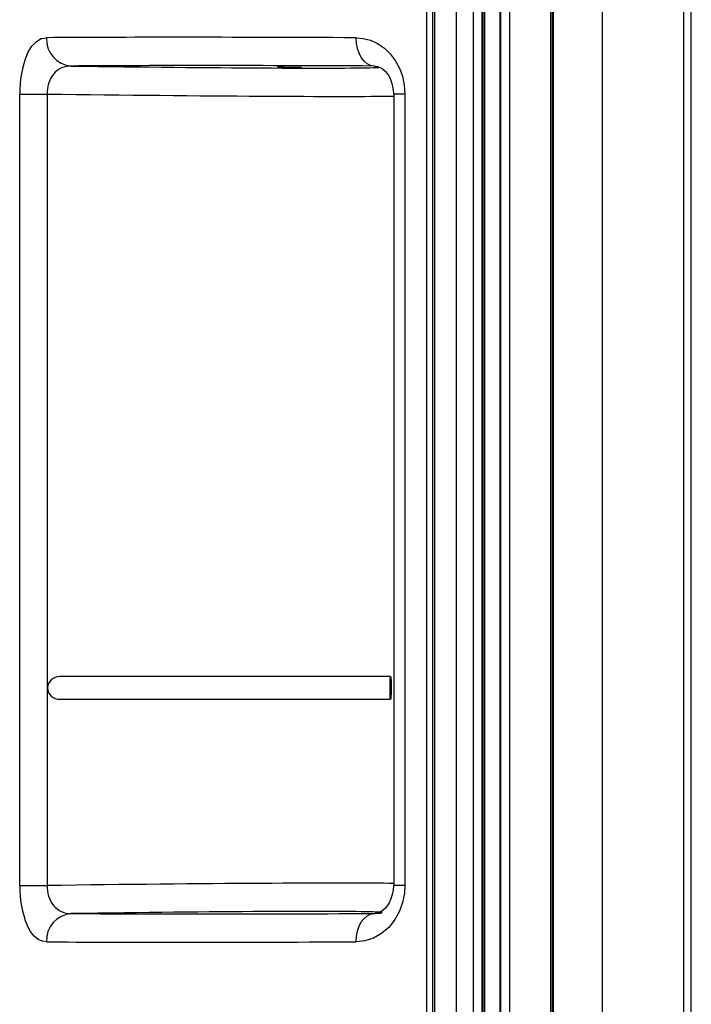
# Model space of a CAD drawing. Header units: millimetres. Extents: x 4904.09 to 4905.21, y 4759.5 to 4761.8.
# Tile 31 of 54: x 4904.97 to 4905.2, y 4760.14 to 4760.49. Entities that reach past the tile are written whole.
import ezdxf

# ---------------------------------------------------------------- set-up
doc = ezdxf.new("R2010")
doc.units = ezdxf.units.MM
doc.layers.add('SANINDUSA', color=3, linetype='Continuous')

msp = doc.modelspace()

# ---------------------------------------------------------------- linework, layer by layer
at = {"layer": 'SANINDUSA'}
for p, q in [((4905.153980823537, 4761.675499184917), (4905.153980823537, 4759.697038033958)), ((4905.154376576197, 4761.676268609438), (4905.154376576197, 4759.696268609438)), ((4905.171663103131, 4761.676268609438), (4905.171663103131, 4759.696268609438)), ((4905.200414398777, 4761.676268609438), (4905.200414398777, 4759.696268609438)), ((4905.203148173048, 4759.696268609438), (4905.203148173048, 4761.676268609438)), ((4905.153452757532, 4759.703720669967), (4905.153452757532, 4761.668816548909)), ((4905.109651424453, 4759.73463825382), (4905.109651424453, 4761.637898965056)), ((4905.111704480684, 4761.637898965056), (4905.111704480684, 4759.73463825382)), ((4905.112567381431, 4759.73463825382), (4905.112567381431, 4761.637898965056)), ((4905.120078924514, 4761.637898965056), (4905.120078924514, 4759.73463825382)), ((4905.1262115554, 4759.73463825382), (4905.1262115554, 4761.637408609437)), ((4905.129286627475, 4759.73463825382), (4905.129286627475, 4761.637408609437)), ((4905.129558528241, 4759.73463825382), (4905.129558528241, 4761.637408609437)), ((4905.130181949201, 4759.73463825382), (4905.130181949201, 4761.637408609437)), ((4905.135548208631, 4761.637408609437), (4905.135548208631, 4759.73463825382)), ((4905.135824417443, 4759.73463825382), (4905.135798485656, 4761.637408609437)), ((4905.138991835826, 4759.734308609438), (4905.138991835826, 4761.637408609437)), ((4905.139003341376, 4759.734308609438), (4905.139003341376, 4761.637408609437)), ((4905.091372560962, 4760.47587244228), (4905.091035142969, 4760.475938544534)), ((4904.965838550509, 4760.466063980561), (4904.975509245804, 4760.466063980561)), ((4904.965838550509, 4760.186473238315), (4904.965838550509, 4760.466063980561)), ((4904.975509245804, 4760.466063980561), (4904.975509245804, 4760.186473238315)), ((4905.097989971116, 4760.46604689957), (4905.097989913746, 4760.186490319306)), ((4905.101923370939, 4760.46604689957), (4905.097989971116, 4760.46604689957)), ((4905.101923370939, 4760.46604689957), (4905.101923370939, 4760.186490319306)), ((4905.096911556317, 4760.260268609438), (4904.979949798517, 4760.260268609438)), ((4904.979950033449, 4760.252268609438), (4905.096910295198, 4760.252268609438)), ((4904.965838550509, 4760.186473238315), (4904.975509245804, 4760.186473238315)), ((4905.101923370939, 4760.186490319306), (4905.097989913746, 4760.186490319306)), ((4905.091035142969, 4760.176598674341), (4905.09139759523, 4760.176640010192))]:
    msp.add_line(p, q, dxfattribs=at)
at = {"layer": 'SANINDUSA', "flags": 128}
for points in [[(4904.968428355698, 4760.480107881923), (4904.968729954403, 4760.480731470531), (4904.970125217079, 4760.482976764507), (4904.971751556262, 4760.484644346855), (4904.973456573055, 4760.485612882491), (4904.975288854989, 4760.485951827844)], [(4905.084718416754, 4760.485937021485), (4905.08724435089, 4760.485714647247), (4905.0897412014, 4760.485065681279), (4905.092297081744, 4760.483901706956), (4905.094699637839, 4760.482253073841), (4905.096756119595, 4760.480264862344), (4905.098548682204, 4760.477889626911), (4905.099979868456, 4760.475237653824), (4905.10104715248, 4760.472323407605), (4905.101700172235, 4760.469232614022), (4905.101923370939, 4760.46604689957)], [(4905.091035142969, 4760.475938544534), (4905.08979238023, 4760.476159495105), (4905.088601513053, 4760.47674808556), (4905.087507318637, 4760.477682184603), (4905.086550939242, 4760.478926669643), (4905.085768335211, 4760.480434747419), (4905.085188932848, 4760.482149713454), (4905.08483451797, 4760.484007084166), (4905.084718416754, 4760.485937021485)], [(4905.05817535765, 4760.47550040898), (4905.057423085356, 4760.475499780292), (4905.05700464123, 4760.475492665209), (4905.056957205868, 4760.475479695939), (4905.057284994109, 4760.475462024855), (4905.057958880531, 4760.475441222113), (4905.058918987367, 4760.475419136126), (4905.060080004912, 4760.475397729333), (4905.061338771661, 4760.47537890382), (4905.062583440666, 4760.475364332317), (4905.063703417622, 4760.475355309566), (4905.064599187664, 4760.475352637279), (4905.065191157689, 4760.475356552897), (4905.065426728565, 4760.475366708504), (4905.065284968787, 4760.475382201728), (4905.06477847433, 4760.475401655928), (4905.063952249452, 4760.475423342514), (4905.062879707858, 4760.475445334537), (4905.061656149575, 4760.475465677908), (4905.060390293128, 4760.475482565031), (4905.059194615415, 4760.47549449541), (4905.05817535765, 4760.47550040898)], [(4905.09137386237, 4760.475876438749), (4905.092235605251, 4760.475777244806), (4905.093200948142, 4760.475435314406), (4905.09404971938, 4760.47493983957), (4905.094972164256, 4760.474156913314), (4905.095571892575, 4760.473448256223), (4905.096215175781, 4760.472456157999), (4905.096823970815, 4760.47121210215), (4905.097343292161, 4760.469743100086), (4905.09771783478, 4760.46811262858), (4905.097905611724, 4760.466422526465), (4905.097902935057, 4760.466048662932)], [(4905.096726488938, 4760.256339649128), (4905.096735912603, 4760.257543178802), (4905.096760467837, 4760.258600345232), (4905.096798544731, 4760.259460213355), (4905.096850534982, 4760.260062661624), (4905.096914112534, 4760.260266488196), (4905.096981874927, 4760.259927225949), (4905.097040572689, 4760.25902078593), (4905.097077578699, 4760.257758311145), (4905.097090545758, 4760.256453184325), (4905.097084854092, 4760.255262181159), (4905.097064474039, 4760.254203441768), (4905.097030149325, 4760.253294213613), (4905.096981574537, 4760.252607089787), (4905.096920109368, 4760.252277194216), (4905.096851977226, 4760.252464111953), (4905.096789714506, 4760.253233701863), (4905.096746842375, 4760.25442628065), (4905.096728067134, 4760.255737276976), (4905.096726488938, 4760.256197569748)], [(4905.096905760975, 4760.256197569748), (4905.096910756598, 4760.255566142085), (4905.096924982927, 4760.255030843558), (4905.096946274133, 4760.254673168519), (4905.096971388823, 4760.254547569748), (4905.096996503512, 4760.254673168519), (4905.097017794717, 4760.255030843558), (4905.097032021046, 4760.255566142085), (4905.097037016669, 4760.256197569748), (4905.097032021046, 4760.256828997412), (4905.097017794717, 4760.257364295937), (4905.096996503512, 4760.257721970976), (4905.096971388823, 4760.257847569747), (4905.096946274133, 4760.257721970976), (4905.096924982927, 4760.257364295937), (4905.096910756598, 4760.256828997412), (4905.096905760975, 4760.256197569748)], [(4905.101923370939, 4760.186490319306), (4905.10176266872, 4760.183772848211), (4905.101128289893, 4760.180512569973), (4905.100046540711, 4760.177445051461), (4905.098397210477, 4760.174419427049), (4905.096347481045, 4760.171823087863), (4905.093729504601, 4760.169546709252), (4905.090849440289, 4760.16790901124), (4905.087814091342, 4760.166932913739), (4905.084718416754, 4760.16660019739)], [(4905.097911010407, 4760.186507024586), (4905.09779712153, 4760.184996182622), (4905.097487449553, 4760.183359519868), (4905.097000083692, 4760.181788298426), (4905.096378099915, 4760.180392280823), (4905.095699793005, 4760.179270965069), (4905.095049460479, 4760.178462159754), (4905.094405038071, 4760.177865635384), (4905.09356242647, 4760.177288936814), (4905.092710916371, 4760.176900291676), (4905.091736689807, 4760.176665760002), (4905.091391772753, 4760.176660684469)], [(4905.084718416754, 4760.16660019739), (4905.08483451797, 4760.168530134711), (4905.085188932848, 4760.170387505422), (4905.085768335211, 4760.172102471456), (4905.086550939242, 4760.173610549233), (4905.087507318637, 4760.174855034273), (4905.088601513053, 4760.175789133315), (4905.08979238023, 4760.17637772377), (4905.091035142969, 4760.176598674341)], [(4904.975288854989, 4760.166585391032), (4904.973821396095, 4760.166802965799), (4904.97237606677, 4760.16745661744), (4904.970957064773, 4760.168602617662), (4904.969619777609, 4760.170268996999), (4904.968428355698, 4760.172429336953)]]:
    msp.add_lwpolyline(points, dxfattribs=at)
at = {"layer": 'SANINDUSA'}
for centre, radius, start, end in [((4904.984822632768, 4760.48546970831), 0.009545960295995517, 177.1050401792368, 265.4865661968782), ((4905.001869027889, 4760.466680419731), 0.03603575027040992, 158.1230163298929, 180.9801679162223), ((4904.983796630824, 4760.468235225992), 0.007723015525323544, 87.96084937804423, 141.2177271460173), ((4904.986724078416, 4760.466307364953), 0.01121747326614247, 142.9076839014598, 181.2432383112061), ((4904.979773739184, 4760.256200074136), 0.004064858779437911, 87.50224389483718, 179.0339222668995), ((4904.979726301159, 4760.256316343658), 0.0040171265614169, 180.6808432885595, 273.2386464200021), ((4905.002198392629, 4760.185917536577), 0.03636408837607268, 179.1243942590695, 201.7724214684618), ((4904.986476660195, 4760.186149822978), 0.01097218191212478, 178.3109085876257, 217.5381691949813), ((4904.983780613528, 4760.184266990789), 0.007688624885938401, 218.6537059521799, 272.1677174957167), ((4904.984822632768, 4760.167067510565), 0.009545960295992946, 94.51343380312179, 182.8949598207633)]:
    msp.add_arc(centre, radius, start, end, dxfattribs=at)
for centre, major_axis, ratio, start_param, end_param in [((4905.371140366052, 4760.478523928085), (0.4437797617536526, -0.005962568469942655), 0.01051571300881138, 2.27250358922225, 2.672687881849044), ((4905.371002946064, 4760.468525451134), (0.4337797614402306, -0.005962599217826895), 0.01075804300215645, 2.272510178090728, 2.672694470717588), ((4904.983972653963, 4760.477138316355), (0.1099999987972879, -0.001512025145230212), 0.01075804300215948, 4.713434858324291, 6.039314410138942), ((4904.983972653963, 4760.477138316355), (0.1099999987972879, -0.001512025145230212), 0.01075804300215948, 6.039314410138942, 6.159993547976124), ((4904.983835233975, 4760.467139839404), (0.1199999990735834, -0.001511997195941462), 0.009861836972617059, 4.64307421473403, 5.969901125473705), ((4904.983835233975, 4760.185397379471), (0.1199999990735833, 0.001511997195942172), 0.009861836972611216, 0.3132841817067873, 1.640111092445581), ((4904.983972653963, 4760.17539890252), (0.1099999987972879, 0.001512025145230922), 0.01075804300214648, 0.2435627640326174, 1.569750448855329), ((4905.371002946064, 4760.184011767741), (0.4337797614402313, 0.005962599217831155), 0.01075804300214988, 3.610490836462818, 4.010675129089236), ((4904.983972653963, 4760.17539890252), (0.1099999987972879, 0.001512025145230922), 0.01075804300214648, 6.051415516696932, 6.526748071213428), ((4905.371140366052, 4760.17401329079), (0.4437797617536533, 0.00596256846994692), 0.01051571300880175, 3.610497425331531, 4.010681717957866)]:
    msp.add_ellipse(centre, major_axis=major_axis, ratio=ratio, start_param=start_param, end_param=end_param, dxfattribs=at)
msp.add_open_spline([(4905.096726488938, 4760.256197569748), (4905.096726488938, 4760.256339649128)], degree=1, dxfattribs=at)

doc.saveas('drawing.dxf')
